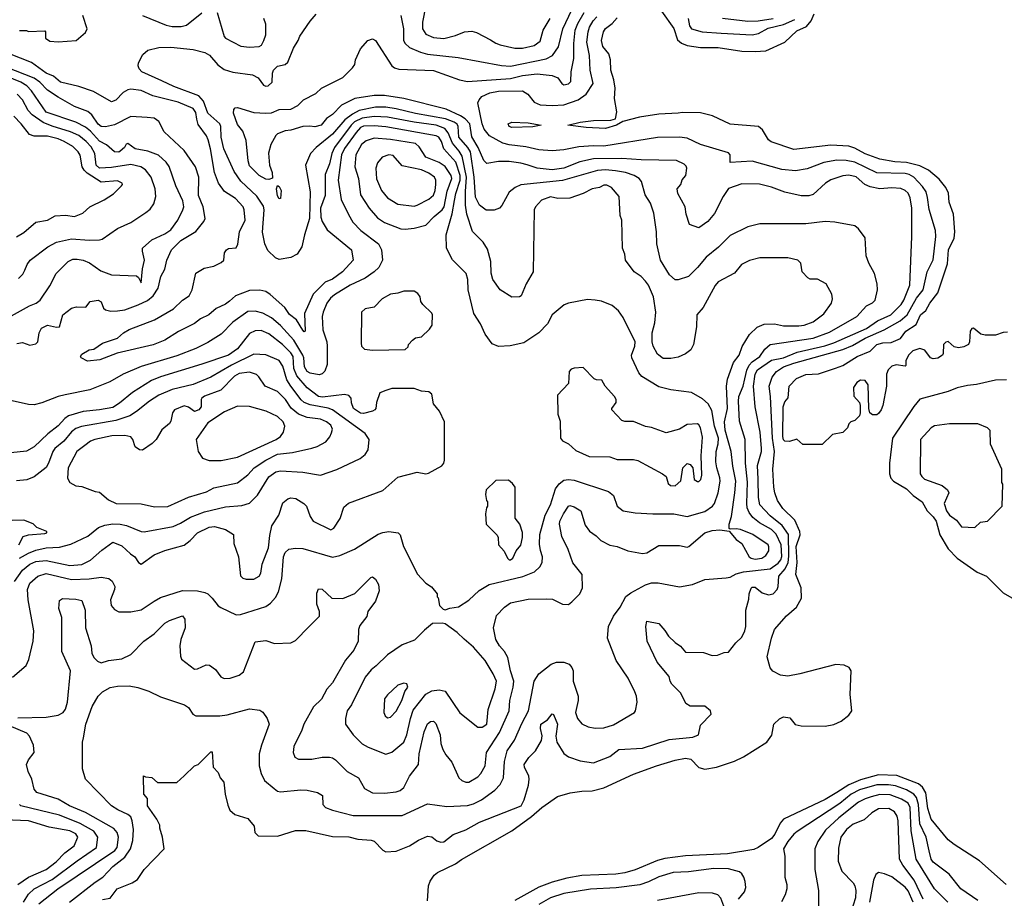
# Model space of a CAD drawing. Extents: x 501367 to 657802, y 482273 to 547541.
# Tile 109 of 256: x 555117 to 561754, y 500282 to 506206. Entities that reach past the tile are written whole.
import ezdxf

# ---------------------------------------------------------------- set-up
doc = ezdxf.new("R2010")
doc.units = 0

msp = doc.modelspace()

# ---------------------------------------------------------------- linework, layer by layer
at = {"layer": '0CON20XD'}
for points in [[(557686.2, 506233.8), (557703.4, 506145), (557703.8, 506065), (557715.5, 506045), (557745, 506019.2), (557817.3, 505987.3), (557864.8, 505974.8), (558071.9, 505951.9), (558365, 505897.3), (558425, 505893.9), (558665, 505942.9), (558709.1, 505965), (558747.4, 506022.6), (558777.6, 506145), (558837.9, 506272.1)], [(557854.6, 506305), (557830.7, 506189.3), (557831.5, 506145), (557855, 506108.6), (557905.6, 506085.6), (557975, 506080.5), (558055, 506100.6), (558115, 506124.5), (558165, 506129.4), (558195, 506120), (558290.5, 506070.5), (558325, 506047.8), (558355, 506036.5), (558453.9, 506013.9)], [(559443.8, 506263.8), (559525, 506145.8), (559551.1, 506071.1), (559578, 506048), (559615, 506032.2), (559705, 506019.6), (559825, 506018.2), (559985, 505994.4), (560075, 505991.1), (560145, 505995.7), (560274.6, 506055.4), (560355, 506131.9), (560419.7, 506160.3), (560452.5, 506197.5), (560472.9, 506245)], [(555115, 506134), (555163, 506133), (555175, 506127.5), (555285, 506130), (555290, 506125), (555291.7, 506081.7), (555320.7, 506060.7), (555376.2, 506056.2), (555497.5, 506065), (555559.5, 506120.5), (555572.5, 506145), (555541.2, 506235)], [(555675, 500272.9), (555727, 500283), (555773.8, 500345), (555874.4, 500385.6), (555911.4, 500408.6), (555955, 500476), (556090, 500615), (556080, 500695), (556061.2, 500755), (556061.2, 500775), (556041.2, 500815), (555978.8, 500905), (555977.5, 500955), (555952.5, 500985), (555951.7, 501108.3), (555965, 501100), (556007, 501097), (556045, 501062.5), (556175, 501063.3), (556225, 501106.7), (556294.1, 501175.9), (556320, 501185), (556405, 501270), (556415, 501270), (556420, 501165), (556455, 501130), (556467.5, 501095), (556493.3, 501065), (556501.2, 500985), (556518.8, 500908.8), (556534, 500875), (556567.3, 500847.3), (556655, 500820), (556697, 500767), (556702.5, 500725), (556725, 500702.5), (556855, 500701.4), (556975, 500737.8), (557045, 500740), (557225, 500698.1), (557335, 500697.1), (557395, 500680), (557485, 500674.3), (557505, 500667.1), (557565.4, 500605.4), (557585.7, 500594.3), (557655, 500600), (557745, 500635.7), (557805, 500674), (557865, 500700), (557895, 500696), (557928.6, 500668.6), (557955, 500660), (557975, 500662), (558038.6, 500711.4), (558125, 500742.7), (558215.9, 500794.1), (558496.7, 500905), (558516.2, 500945), (558545.5, 501045), (558551.1, 501085), (558548.1, 501105), (558520, 501165), (558518.1, 501185), (558548, 501232), (558592.5, 501275), (558632.9, 501345), (558637.5, 501377.5), (558626.1, 501426.1), (558630, 501455), (558673.8, 501486.2), (558705, 501526.7), (558715, 501520), (558741.4, 501455), (558730.9, 501375), (558736.4, 501335), (558785, 501258), (558815.5, 501235.5), (558895, 501208.6), (558985, 501195.7), (559095, 501238.9), (559155, 501284.2), (559315, 501293.3), (559495, 501351.9), (559655, 501368.6), (559693.3, 501385), (559705, 501450), (559777.5, 501522.5), (559772.5, 501545), (559735, 501576.2), (559635, 501577.5), (559606.2, 501596.2), (559573.3, 501665), (559513.3, 501725), (559501.2, 501745), (559495, 501777.5), (559414.2, 501875), (559346.2, 502015), (559337.5, 502115), (559345, 502150), (559425, 502134), (559465, 502086.7), (559490.3, 502050.3), (559535, 502006), (559571.7, 501981.7), (559605, 501942.5), (559725, 501938.8), (559785, 501920), (559821.2, 501921.2), (559865, 501938.8), (559895, 501942), (559944.6, 502005.4), (559985, 502042.5), (560005.4, 502085), (560011.5, 502115), (560010.5, 502225), (560030.9, 502299.1), (560032.9, 502335), (560046.6, 502373.4), (560055, 502379.4), (560075, 502378.9), (560120.4, 502340.4), (560165, 502327.2), (560195.5, 502334.5), (560223.2, 502365), (560230.3, 502385), (560233.5, 502455), (560277, 502503), (560297.5, 502545), (560302.2, 502587.8), (560299, 502735), (560255.7, 502795.7), (560175, 502860.6), (560105.3, 502935), (560095.8, 502985), (560095, 503107.5), (560089, 503201), (560117.4, 503295), (560117.7, 503315), (560107.5, 503425), (560074.7, 503595), (560062.1, 503735), (560073.5, 503815), (560090, 503845), (560185, 503910.7), (560265, 503926.8), (560356.7, 503963.3), (560543.9, 504006.1), (560605, 504026.3), (560825, 504124.8), (560899.1, 504175), (560989.2, 504215), (561057.2, 504285), (561076.5, 504315), (561117.2, 504415), (561129.5, 504745), (561129.5, 504935), (561118.8, 505005), (561105, 505035.6), (561085.3, 505055.3), (561055, 505067.9), (560995, 505073.2), (560913.9, 505066.1), (560848.8, 505078.8), (560814.1, 505094.1), (560755, 505145.8), (560705, 505158.8), (560665, 505153.9), (560583.1, 505126.9), (560547.2, 505102.8), (560465, 505026.9), (560435, 505018.9), (560385, 505019.4), (560275, 505043.1), (560185, 505077.5), (560102.5, 505097.5), (559985, 505099.4), (559895, 505067.1), (559857.5, 505015), (559800.3, 504899.7), (559754.2, 504845), (559695, 504802), (559632.5, 504825), (559608.6, 504895), (559602.9, 504945), (559554, 505035), (559548.8, 505065), (559572.5, 505095), (559583, 505127), (559607.5, 505155), (559613.8, 505205), (559608.8, 505218.8), (559595, 505231.2), (559545, 505256), (559305, 505260.6), (559175, 505269.5), (558985, 505268.4), (558891.5, 505248.5), (558785, 505205.7), (558705, 505194.3), (558605.8, 505205.8), (558537.3, 505227.3), (558495, 505239.6), (558415, 505249.5), (558345, 505249.1), (558265, 505236.9), (558245, 505257.1), (558207.1, 505345), (558163.8, 505416.2), (558150, 505505), (558118.6, 505538.6), (558088.5, 505558.5), (557992.4, 505602.4), (557705, 505675.9), (557575, 505696.1), (557505, 505696.1), (557375, 505673.8), (557285, 505630.6), (557225, 505566.7), (557185, 505540.8), (557148.1, 505495), (557105, 505484.6), (557072.1, 505487.9), (557025, 505487.1), (556945, 505462), (556905, 505456.2), (556855, 505436.2), (556844.2, 505425.8), (556808.8, 505365), (556794.3, 505305.7), (556800, 505225), (556818.8, 505175), (556821.7, 505138.3), (556795, 505128.8), (556775, 505130), (556730, 505155), (556665, 505221.2), (556655.6, 505255), (556642.4, 505392.4), (556620.8, 505455), (556585, 505500), (556558.1, 505575), (556559.2, 505600.8), (556568.8, 505611.2), (556585, 505614.2), (556695, 505580.8), (556775, 505576), (556815, 505578.8), (556865, 505600), (556945, 505604), (556991.7, 505628.3), (557030, 505665), (557111.7, 505708.3), (557150, 505745), (557214.2, 505775.8), (557295, 505816.7), (557359.5, 505880.5), (557375.9, 505904.1), (557381.2, 505935), (557415, 506010), (557462.5, 506065), (557495, 506078), (557516, 506065), (557625, 505896.2), (557642.6, 505882.6), (557672.5, 505872.5), (557905, 505862.9), (558080.4, 505800.4), (558135, 505790), (558425, 505809.4), (558505, 505829.3), (558605, 505842.2), (558705, 505830.9), (558744.3, 505815), (558771.1, 505775), (558785, 505767.3), (558815, 505773.5), (558830.9, 505789.1), (558833.1, 505855), (558852.8, 505945), (558851.5, 506045), (558860.2, 506135), (558878.7, 506181.3), (558921.7, 506255)], [(559132.3, 505187.7), (559065, 505192.8), (559010.8, 505189.2), (558775, 505121.3), (558495, 505092.2), (558456.3, 505073.7), (558416.3, 505043.7), (558367.6, 504952.4), (558351.9, 504935), (558315, 504922), (558261.7, 504921.7), (558215, 504954.6), (558189.6, 505009.6), (558179.6, 505145), (558154.8, 505315), (558137.4, 505345), (558076.4, 505415), (558071.9, 505485), (558065, 505501.6), (558046, 505515), (557987.4, 505537.4), (557785, 505573.3), (557654.3, 505604.3), (557585, 505615.5), (557515, 505616.8), (557405, 505593.2), (557360.7, 505569.3), (557309.1, 505530.9), (557225, 505434.8), (557114.5, 505345), (557076.5, 505305), (557043.5, 505225), (557075.3, 505045), (557070.4, 504865), (557035.9, 504755), (557019.2, 504675), (556985.9, 504624.1), (556945, 504601.8), (556865, 504589.6), (556840.9, 504600.9), (556788.9, 504648.9), (556768.2, 504695), (556754.1, 504774.1), (556764.2, 504925), (556759.9, 504949.9), (556715.5, 505015.5), (556607.5, 505117.5), (556561.9, 505181.9), (556493.3, 505335), (556474.8, 505415), (556472.6, 505485), (556464.7, 505505), (556385.7, 505575), (556356.1, 505656.1), (556323.9, 505693.9), (556156.7, 505756.7), (556074.4, 505795), (555940, 505855), (555921.4, 505875), (555915.7, 505895), (555918.1, 505915), (555947.8, 505972.2), (555980.3, 505999.7), (556055, 506019.3), (556135, 506020.6), (556285, 506005.3), (556365.2, 505985.2), (556396.1, 505966.1), (556452.3, 505902.3), (556495, 505870.7), (556553.4, 505853.4), (556685.2, 505835.2), (556723.1, 505813.1), (556759.4, 505765), (556775, 505757.5), (556790.4, 505759.6), (556818.9, 505785), (556820.6, 505845), (556828.1, 505865), (556855, 505891.9), (556905, 505904), (556925, 505920), (556963.1, 506015), (556994.3, 506065), (557005, 506096.2), (557074.5, 506195.5), (557115.8, 506244.2)], [(555945, 506234.5), (556105, 506169.5), (556145, 506160.5), (556205, 506160.5), (556240.6, 506169.4), (556345, 506252.9)], [(556448.1, 506255), (556495, 506093.8), (556505, 506082), (556607.9, 506027.9), (556665, 506020), (556730, 506025), (556745.6, 506034.4), (556762, 506065), (556775.5, 506105), (556776.9, 506175), (556762, 506215)], [(557866.2, 500265), (557871.2, 500365), (557882.8, 500397.2), (557911.2, 500438.8), (557933.4, 500456.6), (558055, 500513.1), (558095, 500543.6), (558435, 500736.7), (558567.5, 500832.5), (558636.5, 500893.5), (558742.3, 500967.7), (558827.9, 500992.1), (558905.3, 501004.7), (558975, 501007.3), (559055, 501026.6), (559255, 501118.2), (559408, 501175), (559535, 501212.9), (559604.4, 501225.6), (559640.2, 501220.2), (559695, 501162.8), (559735, 501152.9), (559813.8, 501165), (559934, 501206), (559995, 501235.4), (560152.5, 501335), (560187.6, 501382.4), (560199.5, 501455), (560238.2, 501491.8), (560265, 501505.4), (560307.5, 501497.5), (560343.3, 501453.3), (560384.6, 501444.6), (560545, 501441.3), (560605, 501454.6), (560653.5, 501476.5), (560705, 501515.5), (560726.5, 501545), (560713.4, 501655), (560721.5, 501815), (560707.1, 501837.1), (560675, 501853.8), (560618, 501858), (560375, 501794.6), (560295, 501780), (560245, 501785.5), (560192.4, 501812.4), (560174.4, 501835), (560155, 501910), (560183.5, 502035), (560205.6, 502095), (560285, 502185.6), (560352.7, 502245), (560385.4, 502305), (560384.7, 502375), (560348.4, 502465), (560357, 502545), (560349.5, 502655), (560376.6, 502733.4), (560375.6, 502755), (560341.7, 502831.7), (560260.7, 502910.7), (560224.6, 502965), (560206.2, 503015), (560200, 503055), (560193.4, 503175), (560204.8, 503295), (560190, 503385), (560178.6, 503665), (560168.2, 503735), (560188.2, 503795), (560218, 503835), (560266.2, 503865), (560335, 503889.6), (560665, 503982.6), (560729.6, 504010.4), (560815, 504059.4), (560944.6, 504114.6), (561051.2, 504175), (561098.1, 504215), (561161.2, 504328.8), (561206.7, 504385), (561234.2, 504505.8), (561275, 504586.2), (561292, 504745), (561289.2, 504785), (561247, 504927), (561236.8, 505006.8), (561225.8, 505045), (561202.5, 505082.5), (561142.9, 505145), (561112.4, 505162.4), (561085, 505168.8), (560895, 505174.4), (560745.1, 505245.1), (560687, 505257), (560625, 505259.3), (560536.5, 505243.5), (560425, 505201.3), (560345, 505187.8), (560255, 505196.3), (560055, 505252.7), (559905, 505242.5), (559905.7, 505295), (559895, 505308.1), (559705, 505364.7), (559615, 505406.8), (559565, 505414), (559415, 505412), (559054, 505354), (558985, 505356), (558885, 505348.4), (558785, 505328), (558705, 505321.3), (558615, 505328.2), (558529.4, 505349.4), (558415, 505362.9), (558373.8, 505373.8), (558283.1, 505423.1), (558248.2, 505468.2), (558234.2, 505505), (558205.6, 505645), (558212.9, 505665), (558232.6, 505687.4), (558285, 505712), (558345, 505725.2), (558505, 505726.4), (558541.8, 505705), (558585, 505649.6), (558625, 505632.4), (558705, 505627.1), (558785, 505632.9), (558881.9, 505665), (558935.5, 505705), (558983.2, 505775), (558962.5, 505865), (558956.7, 505965), (558940.4, 506055), (558947.6, 506125), (558958.1, 506155), (558982.3, 506197.7), (559006.7, 506225)], [(558453.9, 506013.9), (558505, 506014.7), (558585, 506032.3), (558625, 506061.9), (558645.6, 506135), (558693.3, 506215)], [(561775, 504100), (561745, 504096.7), (561695, 504080), (561625, 504080), (561596.1, 504086.1), (561545, 504126.7), (561535, 504123.3), (561524, 504105), (561520, 504035), (561511.2, 504015), (561480.3, 503999.7), (561444.3, 503994.3), (561415, 504001.2), (561375.8, 504035.8), (561358.8, 504031.2), (561343.3, 504015), (561342.5, 503955), (561335.8, 503944.2), (561305, 503924.2), (561275, 503920), (561255, 503926), (561217, 503977), (561185, 503990), (561135.9, 503974.1), (561107.5, 503945), (561090, 503905), (561090, 503875), (561085, 503870), (561025, 503878.8), (560995, 503870), (560970, 503845), (560960, 503815), (560959.2, 503735), (560934.3, 503605.7), (560923.1, 503575), (560905, 503550), (560895, 503542), (560865, 503541.2), (560846.7, 503555), (560840, 503585), (560836, 503745), (560815, 503773.3), (560784.1, 503775.9), (560760.5, 503759.5), (560737.5, 503725), (560738.3, 503668.3), (560776.7, 503625), (560782.5, 503605), (560782.5, 503555), (560776.7, 503535), (560745, 503503.3), (560720, 503495), (560705, 503480), (560696.7, 503455), (560665, 503423.3), (560595, 503410), (560525, 503342.5), (560395, 503342.5), (560355, 503377.5), (560305, 503361.2), (560275, 503364.2), (560265, 503374.2), (560261.3, 503395), (560261.8, 503595), (560275, 503630), (560296.4, 503656.4), (560303.8, 503735), (560353.2, 503786.8), (560415, 503814.3), (560500.9, 503819.1), (560615.8, 503855.8), (560664.6, 503875.4), (560761.2, 503935), (560848.3, 503971.7), (560895, 504016.7), (560935, 504027.6), (560991.1, 504028.9), (561054.5, 504055.5), (561088.9, 504105), (561159.3, 504150.7), (561188.6, 504215), (561225, 504246), (561252.5, 504295), (561305.7, 504365), (561370.3, 504559.7), (561377.7, 504655), (561416.4, 504733.6), (561420.3, 504775), (561410, 504895), (561382.2, 504975), (561376.3, 505036.3), (561360, 505075), (561315, 505130.6), (561242.6, 505192.6), (561185, 505220), (561095, 505243.8), (561015, 505247.5), (560913.8, 505265), (560815, 505300.6), (560745, 505338.9), (560705, 505353.8), (560585, 505360), (560335, 505331.5), (560181.9, 505381.9), (560165, 505395.8), (560124.6, 505464.6), (560096.4, 505486.4), (559905, 505502), (559786.9, 505556.9), (559705, 505578.9), (559585, 505581.5), (559555, 505575.6), (559425, 505570), (559295, 505548.5), (559181.2, 505518.8), (559138.8, 505495), (559065, 505472.7), (558935, 505480), (558812.5, 505495), (558895, 505515.4), (558985, 505527.1), (559101.2, 505528.8), (559133.3, 505536.7), (559140.8, 505585), (559125.7, 505675), (559130.9, 505745), (559121.1, 505801.1), (559100.9, 505865), (559099.5, 505935), (559086.9, 505975), (559047.8, 506025), (559038.6, 506065), (559050.9, 506125), (559065, 506147.7), (559109.6, 506180.4), (559145, 506217.9)], [(559622.7, 506215), (559630.6, 506165), (559644, 506145), (559716.7, 506125), (559845.2, 506115.2), (560055, 506104.8), (560097.5, 506112.5), (560162, 506148), (560265, 506173), (560341.6, 506208.4)], [(559855, 506216.9), (560025, 506196.9), (560095, 506198), (560196.3, 506213.7)], [(557017.5, 501415), (556964, 501305), (556960, 501265), (556972.3, 501232.3), (556995, 501220), (557015, 501218.8), (557085, 501220.8), (557155, 501234.3), (557205, 501234.3), (557225, 501228.6), (557245.4, 501215.4), (557325, 501137.1), (557400, 501095), (557441.3, 501021.3), (557495, 500992.5), (557575, 500990.9), (557655, 501000.5), (557680.6, 501009.4), (557705, 501028.6), (557744.6, 501105), (557803.8, 501185), (557809.5, 501255), (557842.5, 501405), (557865, 501458.8), (557885, 501473.8), (557905, 501476.2), (557921.2, 501461.2), (557951.4, 501385), (557955.7, 501325.7), (557968, 501285), (557988.3, 501248.3), (558030.3, 501200.3), (558077.1, 501095), (558096.3, 501076.3), (558125, 501064.5), (558145, 501064.5), (558205, 501100.6), (558225.9, 501124.1), (558253.8, 501175), (558262.7, 501265), (558351.3, 501398.7), (558416.9, 501545), (558420, 501615), (558443.1, 501705), (558447.1, 501745), (558424.5, 501815.5), (558407.5, 501905), (558385.6, 501945), (558350.6, 501985), (558325, 502027.5), (558311.5, 502105), (558331.7, 502188.3), (558383.8, 502245), (558425, 502274.2), (558545, 502298.1), (558665, 502301.4), (558708.3, 502298.3), (558775, 502264), (558815, 502263.8), (558839.5, 502280.5), (558893.3, 502335), (558910.8, 502375), (558908.6, 502465), (558844.6, 502544.6), (558814.4, 502634.4), (558771.9, 502721.9), (558755.6, 502805), (558757.8, 502825), (558781.1, 502875), (558815, 502926.7), (558825, 502931.2), (558855, 502922), (558898, 502895), (558928.3, 502798.3), (558957.3, 502757.3), (559003.3, 502725), (559033.3, 502695), (559095, 502664), (559145, 502653.8), (559215, 502624), (559315, 502607.1), (559345, 502611.9), (559425, 502660), (559565, 502660), (559615, 502650), (559627.1, 502652.9), (559735, 502746.7), (559785, 502761.1), (559835, 502765.8), (559898.3, 502758.3), (559945, 502701.2), (559985, 502673.8), (560034.4, 502585), (560048, 502575), (560075, 502569.3), (560118, 502575), (560145, 502592.9), (560165.5, 502625), (560167.2, 502652.8), (560161.1, 502665), (560057.5, 502735), (559975, 502768.9), (559945, 502773.8), (559905, 502770), (559900, 502775), (559898.8, 502805), (559914.6, 502855.4), (559938.1, 503015), (559942.9, 503095), (559922.7, 503195), (559913.3, 503295), (559870.9, 503439.1), (559867.3, 503495), (559887.4, 503585), (559880.5, 503735), (559887.2, 503782.8), (559927.5, 503895), (559965.6, 503945), (559986.6, 504003.4), (560035, 504083.3), (560087, 504133), (560135, 504152.9), (560205, 504154.4), (560265, 504142.9), (560367.4, 504142.6), (560405, 504147.3), (560465, 504167.9), (560537.4, 504222.6), (560588.6, 504295), (560595.8, 504325), (560592, 504355), (560553.8, 504425), (560495, 504456.2), (560445, 504457.5), (560430, 504465), (560390, 504505), (560382.5, 504565), (560362.5, 504585), (560295, 504600), (560105, 504600), (560035, 504582), (559981.2, 504555), (559935, 504496), (559825, 504438), (559805, 504413.8), (559724.2, 504265.8), (559682, 504215), (559679.2, 504135), (559658.6, 504015), (559640.3, 503979.7), (559605, 503952), (559555, 503931.4), (559505, 503920.8), (559455, 503922), (559415, 503950), (559387.5, 504005), (559380.8, 504035), (559380, 504095), (559397.4, 504162.6), (559403.8, 504235), (559387.9, 504337.9), (559355.6, 504415), (559335, 504444), (559305, 504474), (559258.8, 504505), (559201.2, 504585), (559196, 504625), (559180, 504665), (559176.2, 504855), (559163.3, 504886.7), (559158, 505015), (559105, 505073.8), (559075, 505090.8), (559055, 505090.8), (559024.5, 505075.5), (558975, 505065.5), (558915, 505034.4), (558825, 505002), (558745, 505000), (558695, 505012.5), (558635, 504990), (558593.3, 504945), (558583.8, 504925), (558577.5, 504505), (558530, 504425), (558495.8, 504344.2), (558485, 504336.7), (558435, 504336.2), (558356, 504385), (558305, 504453.8), (558293.6, 504496.4), (558291.8, 504575), (558269.1, 504659.1), (558241.4, 504705), (558168.9, 504778.9), (558131.6, 504895), (558121, 504955), (558122.1, 505047.9), (558128.9, 505145), (558098.6, 505285), (558079.9, 505319.9), (558033.5, 505373.5), (558004.1, 505444.1), (557983.1, 505473.1), (557924, 505495), (557774.9, 505514.9), (557595, 505549.8), (557505, 505554.5), (557425, 505542.8), (557373.1, 505516.9), (557350.7, 505495), (557238.5, 505345), (557220.2, 505305), (557204.6, 505235), (557176.6, 505163.4), (557175, 505020.8), (557143.3, 504935), (557146.7, 504875), (557155.3, 504845.3), (557189.4, 504789.4), (557352.9, 504655), (557364.3, 504585), (557293.3, 504505), (557225, 504457.5), (557174.7, 504435.3), (557095.4, 504354.6), (557035.7, 504225), (557040, 504105), (557035, 504102.5), (557025, 504113.3), (556982.2, 504182.2), (556935, 504219.4), (556904.5, 504265), (556805, 504353.6), (556775, 504372.7), (556735, 504381.5), (556665, 504380), (556571.2, 504345), (556530.9, 504309.1), (556505, 504288.2), (556440.5, 504259.5), (556391.2, 504215), (556335, 504190), (556295, 504158), (556186.6, 504103.4), (556095, 504045.6), (556016.4, 504013.6), (555772.7, 503957.3), (555656.6, 503913.4), (555574.3, 503904.3), (555530, 503925), (555526.2, 503935), (555535, 503950), (555585, 503980), (555615.9, 503984.1), (555675, 504024), (555775, 504059.2), (555816, 504095), (555855, 504117.5), (556025, 504182.9), (556154.5, 504255.5), (556215, 504314), (556258.8, 504345), (556280, 504385), (556305, 504496.2), (556359.7, 504530.3), (556425, 504544), (556475, 504568.8), (556493.3, 504585), (556497.5, 504635), (556510, 504655), (556525, 504662.5), (556575, 504667.5), (556586.6, 504693.4), (556598.5, 504775), (556636.5, 504855), (556629.5, 504925), (556622.2, 504945), (556570.2, 505000.2), (556498.1, 505048.1), (556457.3, 505105), (556430, 505175), (556403.1, 505335), (556386.3, 505396.3), (556375, 505422.5), (556320.5, 505500.5), (556311.3, 505535), (556305, 505580.8), (556285, 505607.3), (556185, 505649.2), (556013.6, 505693.6), (555935, 505728.5), (555865, 505737.1), (555845, 505732.5), (555814.7, 505715.3), (555765, 505662.9), (555735, 505651.4), (555615, 505721.5), (555515.3, 505755.3), (555392.5, 505785), (555344.3, 505824.3), (555295, 505846.7), (555196.6, 505916.6), (555048.8, 505975)], [(555096.6, 504023.4), (555135, 504028.9), (555185, 504012.5), (555225, 504020.6), (555238.1, 504035), (555247.1, 504095), (555264.6, 504125.4), (555305, 504146.4), (555365, 504132.9), (555385, 504136.2), (555406.9, 504215), (555465, 504260), (555498.9, 504268.9), (555561.7, 504268.3), (555592.5, 504305), (555645, 504314.2), (555665, 504303.8), (555681.1, 504261.1), (555695, 504249.2), (555731.3, 504241.3), (555776.8, 504243.2), (555825, 504250.6), (555916, 504284), (555977.5, 504312.5), (556015.6, 504344.4), (556049.1, 504395), (556067.5, 504475), (556095.4, 504524.6), (556108.7, 504585), (556138.8, 504655), (556203.2, 504716.8), (556305, 504777.5), (556358.5, 504845), (556366.7, 504865), (556352.9, 504945), (556321.3, 505021.3), (556323.7, 505145), (556300.8, 505215), (556224.7, 505324.7), (556090.5, 505450.5), (556055, 505519.6), (556022.3, 505542.3), (555976.6, 505546.6), (555865, 505553.8), (555755, 505498.2), (555695.2, 505484.8), (555665, 505485.3), (555645, 505502.5), (555602.5, 505565), (555575, 505588), (555485, 505621.8), (555375, 505683.3), (555305, 505730.8), (555252.6, 505785), (555215, 505811), (555025, 505886.9)], [(555041.7, 504198.3), (555183.8, 504276.2), (555228, 504295), (555255, 504316), (555319.4, 504410.6), (555363.1, 504495), (555442.9, 504575), (555475, 504590.4), (555505, 504592.3), (555545, 504584.5), (555586.6, 504566.6), (555663.1, 504513.1), (555735, 504486.4), (555905, 504478), (555917.3, 504467.3), (555935, 504432.5), (555944.6, 504525.4), (555958.5, 504585), (555944.3, 504645), (555945, 504666.2), (556007.3, 504722.7), (556095, 504762.9), (556135, 504788.2), (556182.7, 504855), (556216.8, 504925), (556222, 504945), (556215.3, 504985.3), (556169.6, 505085), (556125.3, 505215.3), (556104.5, 505245), (556053, 505293), (555979.8, 505319.8), (555895.4, 505335.4), (555845, 505372.5), (555833.6, 505366.4), (555823.8, 505345), (555795, 505318.9), (555785, 505313.8), (555755, 505315.5), (555702.7, 505362.7), (555655, 505387.1), (555593.4, 505455), (555560.5, 505480.5), (555495, 505514.8), (555295, 505583.3), (555196.4, 505726.4), (555165, 505760.3), (555125, 505785.5), (555025, 505824.3)], [(555108.8, 504461.2), (555138.8, 504491.2), (555152.1, 504517.9), (555166.2, 504555), (555187.5, 504585), (555305.9, 504674.1), (555365, 504706.2), (555465, 504728.8), (555585, 504720), (555655, 504720.7), (555673.6, 504726.4), (555775, 504797.5), (555865, 504839.6), (555967.5, 504905), (555995, 504928.6), (556021.1, 504965), (556034.6, 505015), (556030.7, 505065), (556003.2, 505145), (555965, 505193.8), (555934.3, 505214.3), (555865, 505228.8), (555735, 505208.8), (555655, 505206.1), (555632.9, 505225), (555622.1, 505305), (555597.8, 505347.8), (555565, 505385.8), (555514.3, 505424.3), (555459.3, 505449.3), (555335, 505488.6), (555275, 505514), (555201.6, 505565), (555174.8, 505594.8), (555134.7, 505665), (555099.7, 505705)], [(555095, 504742.5), (555145, 504770.8), (555225, 504842), (555305, 504854.4), (555355, 504884.2), (555425, 504887.1), (555485, 504880), (555542.5, 504902.5), (555590, 504945), (555685, 504990.8), (555748.8, 505031.2), (555803.3, 505085), (555810, 505095), (555807.5, 505105), (555775, 505120), (555665, 505110.6), (555570.9, 505170.9), (555550.8, 505190.8), (555537.6, 505215), (555523.4, 505293.4), (555511.8, 505315), (555475, 505351.2), (555416.7, 505385), (555375, 505403.1), (555305, 505420.3), (555215, 505420.9), (555182.7, 505432.7), (555126.2, 505505), (555076.4, 505555)], [(555068, 501772), (555159.6, 501850.4), (555178.1, 501891.9), (555207.5, 502015), (555211.5, 502085), (555173.4, 502295), (555168.2, 502365), (555185, 502406.4), (555238.1, 502455), (555295, 502471.4), (555465, 502432.4), (555584.5, 502435.5), (555665, 502447.8), (555718.6, 502438.6), (555740, 502420), (555757.5, 502385), (555755.3, 502365), (555728.3, 502295), (555733.6, 502255), (555755, 502228.2), (555785, 502213.1), (555865, 502213.1), (555935, 502226.7), (556022.2, 502285), (556065, 502310), (556215, 502358), (556315, 502354.5), (556364.5, 502344.5), (556385, 502334.2), (556415, 502306), (556453.9, 502253.9), (556471.7, 502241.7), (556575, 502193.5), (556605, 502196.5), (556775, 502248.5), (556807.1, 502272.9), (556840.5, 502309.5), (556861.7, 502348.3), (556883.7, 502436.3), (556894.7, 502585.3), (556906.7, 502613.3), (556930, 502635), (556975, 502643.8), (557025, 502641.2), (557225, 502581.8), (557275, 502592.5), (557373.5, 502636.5), (557533.8, 502736.2), (557565, 502749.4), (557604.3, 502754.3), (557668.8, 502745), (557681.7, 502731.7), (557704.4, 502655), (557797.3, 502467.3), (557855, 502406.2), (557891.7, 502381.7), (557930, 502335), (557930, 502315), (557937, 502307), (557947.5, 502255), (557971.7, 502231.7), (557985, 502227.5), (558015, 502238.8), (558075, 502248), (558145, 502293.1), (558213.5, 502356.5), (558281.7, 502398.3), (558509, 502451), (558585.9, 502484.1), (558622.7, 502517.3), (558639.1, 502545), (558640.8, 502585), (558626.5, 502626.5), (558620.7, 502669.3), (558621.8, 502735), (558658.4, 502865), (558695.3, 502935), (558728.2, 503041.8), (558753.2, 503076.8), (558785, 503101.3), (558815, 503106), (558855, 503100.4), (559086, 503025), (559118.3, 502998.3), (559144.4, 502925), (559185, 502893.6), (559265, 502880.5), (559383.4, 502873.4), (559525.3, 502875.3), (559615, 502855.4), (559735, 502888.9), (559787.5, 502925), (559800.7, 502945), (559824.7, 503015), (559838.3, 503095), (559836.5, 503116.5), (559814.7, 503185), (559810, 503225), (559811.4, 503295), (559823.9, 503346.1), (559826, 503385), (559801.1, 503465), (559781.8, 503571.8), (559756.3, 503616.3), (559719.4, 503649.4), (559645, 503691.4), (559505, 503710), (559425, 503731.2), (559310.4, 503800.4), (559289.2, 503825), (559242.4, 503925), (559240.6, 503945), (559263.6, 504005), (559264.7, 504035), (559185, 504199.2), (559153.9, 504243.9), (559109.4, 504279.4), (559037.4, 504307.4), (558995, 504315.8), (558945, 504320), (558815, 504295.7), (558787.3, 504282.7), (558705, 504216.2), (558674.2, 504155), (558615.8, 504095), (558515, 504027.5), (558422.4, 504007.6), (558345, 504002), (558300.3, 504020.3), (558254.3, 504085), (558222.2, 504155), (558178.6, 504225), (558139.5, 504385), (558137.5, 504455), (558126.9, 504495), (558035, 504588), (557993.1, 504665), (557991.8, 504755), (558032.3, 504897.7), (558046.6, 504986.6), (558055.5, 505035), (558086.7, 505123.3), (558086.1, 505156.1), (558055.7, 505245.7), (557975.9, 505335), (557959.7, 505385), (557942.7, 505415), (557922.9, 505422.9), (557585, 505482.9), (557505, 505490.7), (557435, 505487.9), (557415, 505479.8), (557385, 505445.8), (557305, 505337.6), (557286.9, 505295), (557263.3, 505125), (557283.3, 504993.3), (557332.9, 504892.9), (557361.3, 504841.3), (557415.5, 504785), (557535, 504694.4), (557555.4, 504655), (557562.1, 504585), (557536.4, 504535), (557506.9, 504505), (557445.9, 504464.1), (557345, 504416.4), (557238.7, 504351.3), (557210.6, 504329.4), (557187, 504295), (557161.5, 504235), (557156, 504205), (557160, 504115), (557186.2, 504035), (557190.2, 504005), (557189.6, 503880.4), (557174.3, 503835.7), (557155, 503818), (557135, 503811.6), (557075, 503822.5), (557055, 503834), (557035.8, 503865), (557032, 503925), (557024.4, 503945), (556964.2, 504044.2), (556874.6, 504144.6), (556814.8, 504194.8), (556755, 504226.7), (556705, 504241.2), (556655, 504239.4), (556553.5, 504166.5), (556474.2, 504085.8), (556385, 504028.9), (556305, 503989.3), (556175, 503939.7), (555935, 503868.8), (555815, 503816.1), (555725, 503765.4), (555588.7, 503711.3), (555423.4, 503676.6), (555375, 503665.4), (555265, 503622.7), (555215, 503610), (555175, 503611.5), (555066.8, 503636.8)], [(558435, 505479.5), (558415, 505487.1), (558408.6, 505505), (558435, 505516.2), (558545, 505511.8), (558632.5, 505495), (558575, 505484.4), (558435, 505479.5)], [(557715, 504794.4), (557775, 504800.5), (557855, 504820), (557910.3, 504879.7), (557964.7, 504925), (557977.5, 504945), (557999, 505051), (558030.5, 505135), (558025.2, 505155), (557985, 505217.1), (557945, 505243.9), (557855, 505279), (557809.2, 505349.2), (557785, 505371.5), (557615, 505398.3), (557505, 505406.8), (557451.1, 505388.9), (557419.6, 505365), (557381.8, 505295), (557376, 505215), (557400.4, 505135), (557413.2, 505025), (557471.5, 504935), (557529.3, 504869.3), (557575, 504839.6), (557685, 504796.4), (557715, 504794.4)], [(557775, 504948.7), (557795, 504954.7), (557874.8, 504995.2), (557905.9, 505024.1), (557917.7, 505055), (557921.9, 505095), (557920.9, 505125), (557912.5, 505145), (557875, 505172.1), (557825, 505192.9), (557695, 505220.9), (557635, 505290.6), (557604.4, 505294.4), (557560.3, 505279.7), (557528.1, 505241.9), (557516.2, 505205), (557522.6, 505132.6), (557555.3, 505055.3), (557596.7, 505005), (557665, 504963.1), (557775, 504948.7)], [(555453.5, 500255), (555625, 500390.7), (555676.7, 500423.3), (555745, 500495.4), (555825, 500558.7), (555863.6, 500615), (555878.7, 500671.3), (555883.8, 500745), (555875.2, 500805), (555865, 500830.4), (555845, 500847.3), (555777.4, 500877.4), (555735.3, 500905.3), (555560, 501085), (555540.8, 501155), (555540, 501335), (555546.4, 501363.6), (555563.1, 501455), (555605, 501576), (555645.3, 501644.7), (555675.3, 501674.7), (555727.6, 501702.4), (555775, 501712.7), (555855, 501713.3), (555913.5, 501703.5), (555987.6, 501677.6), (556065, 501640.8), (556227, 501587), (556255, 501567.5), (556283.4, 501523.4), (556305, 501511.5), (556465, 501511.2), (556515, 501518.8), (556665, 501559.6), (556735, 501551.1), (556756.1, 501536.1), (556784.6, 501494.6), (556798.5, 501455), (556746.8, 501313.2), (556730.5, 501255), (556731.5, 501175), (556743.7, 501123.7), (556766.9, 501075), (556831.3, 501021.3), (556855, 501004.5), (556875, 501000.5), (557012.2, 501012.2), (557055, 501010), (557125, 500994.4), (557158, 500975), (557160, 500915), (557178, 500895), (557225, 500875.4), (557365, 500839.2), (557695, 500840.5), (557865, 500918.9), (557995, 500900.5), (558135, 500907.3), (558175, 500918.7), (558229.4, 500945), (558319.2, 501010.8), (558355, 501048.1), (558377.1, 501095), (558383.5, 501205), (558401.6, 501275), (558451, 501349), (558500.3, 501459.7), (558546.6, 501545), (558583.8, 501745), (558615.3, 501794.7), (558699.7, 501860.3), (558735, 501872.9), (558785, 501872.9), (558819.7, 501859.7), (558838.3, 501838.3), (558846.9, 501815), (558848.1, 501745), (558881.6, 501645), (558881.2, 501615), (558864, 501534), (558876.7, 501495), (558905, 501457.8), (558947.6, 501437.6), (558995, 501428.5), (559055, 501431.6), (559119.1, 501450.9), (559260.6, 501535), (559267.8, 501545), (559277.8, 501605), (559273.7, 501643.7), (559262.2, 501675), (559217.5, 501765), (559136.7, 501885), (559079.2, 502035), (559085.4, 502115), (559119.6, 502185), (559164.6, 502245), (559203.3, 502316.7), (559235, 502341.8), (559335, 502395.5), (559375, 502408.5), (559419.4, 502409.4), (559565, 502381.4), (559651.2, 502398.8), (559735, 502431.4), (559878.2, 502441.8), (559905, 502446.7), (559945, 502469.1), (559996, 502484), (560175, 502503.7), (560228.8, 502541.2), (560246.4, 502565), (560253.4, 502586.6), (560249.7, 502665), (560216.5, 502736.5), (560185, 502768.1), (560103.5, 502813.5), (560059.3, 502849.3), (560033, 502883), (560020.8, 502915), (560017, 502945), (560023, 503087), (560009.6, 503215), (560007.6, 503375), (559968.1, 503498.1), (559961.7, 503631.7), (559964.1, 503665), (559994.4, 503735), (560004, 503784), (560017.1, 503842.9), (560033.8, 503876.2), (560055, 503899.2), (560105.7, 503935), (560139.4, 503985), (560174.5, 504015.5), (560465, 504058.8), (560575, 504099.5), (560758.9, 504205), (560824.1, 504275.9), (560865, 504297.1), (560882.5, 504315), (560898.6, 504385), (560897.1, 504425), (560879.2, 504495), (560840, 504565), (560822, 504615), (560815.9, 504735.9), (560770, 504795), (560745, 504816), (560611.2, 504841.2), (560545, 504845.6), (560415, 504829.5), (560105, 504829.5), (560025, 504810.5), (559905, 504751.5), (559826.6, 504673.4), (559744.5, 504605), (559685.8, 504534.2), (559625.3, 504474.7), (559555, 504451.1), (559535, 504451.1), (559497.7, 504485), (559435.4, 504585), (559410.5, 504695), (559409.5, 504775), (559391.9, 504901.9), (559368.8, 504968.8), (559333.4, 505025), (559308.2, 505115), (559292.5, 505135), (559259.4, 505155), (559200.8, 505175), (559132.3, 505187.7)], [(556865, 504997.5), (556855, 505017.5), (556848, 505065), (556855, 505087.5), (556865, 505082.5), (556879.2, 505055), (556875, 505000), (556865, 504997.5)], [(557495, 503978.8), (557715, 503982.5), (557735, 504000), (557737.5, 504015), (557764.1, 504045.9), (557785, 504060), (557825, 504067.5), (557879.5, 504120.5), (557897, 504147), (557900, 504215), (557895, 504227.5), (557833.3, 504285), (557821.2, 504305), (557815, 504337.5), (557799.5, 504359.5), (557775, 504376.2), (557705, 504376.2), (557665, 504361.2), (557615, 504356), (557560, 504325), (557505, 504266.7), (557445, 504257.5), (557420, 504235), (557417.5, 504025), (557420, 504005), (557440, 503985), (557495, 503978.8)], [(555864.2, 502605), (555893.6, 502583.6), (555916.6, 502546.6), (555935, 502534.2), (556022.5, 502597.5), (556095, 502626.2), (556225, 502663.1), (556266.7, 502693.3), (556315, 502746.4), (556393.3, 502785), (556429.7, 502789.7), (556505, 502767.5), (556558, 502735), (556560, 502675), (556591.4, 502585), (556605.8, 502455.8), (556621.3, 502441.3), (556643.4, 502433.4), (556695, 502434.4), (556730, 502455), (556742.9, 502475), (556750, 502535), (556794.2, 502645), (556801.9, 502728.1), (556816.7, 502793.3), (556862.5, 502865), (556891.3, 502948.7), (556925, 502976), (556945, 502981.4), (556978, 502978), (557032, 502945), (557050, 502925), (557075.5, 502855.5), (557095.6, 502825.6), (557215, 502766), (557235, 502776.7), (557277.4, 502842.6), (557301.1, 502918.9), (557333.1, 502946.9), (557565, 503030.8), (557665, 503122), (557795, 503154.3), (557855, 503144.2), (557872.7, 503147.3), (557962.7, 503197.3), (557976, 503215), (557980, 503235), (557981.2, 503495), (557945.7, 503565.7), (557906.7, 503615), (557895, 503680), (557875, 503697.5), (557825, 503701.2), (557775, 503720), (557625, 503720), (557584, 503706), (557545, 503690), (557522, 503625), (557518, 503585), (557510, 503575), (557495, 503565.7), (557435, 503551.5), (557415, 503553.2), (557367.1, 503585), (557353.4, 503623.4), (557350.8, 503655), (557335, 503672.9), (557305, 503678.5), (557158.5, 503661.5), (557130, 503665), (557055, 503723.1), (556984.9, 503804.9), (556965.2, 503855), (556959, 503935), (556945, 503959.7), (556889.2, 504015), (556795, 504087.7), (556745, 504110.4), (556705, 504107.7), (556665, 504090.5), (556585, 503987.7), (556523.5, 503945), (556345, 503884.1), (556065, 503798.1), (556005, 503772.9), (555876.7, 503693.3), (555790.1, 503619.9), (555745, 503591.8), (555655.2, 503574.8), (555545, 503565.3), (555446, 503534), (555422, 503518), (555375, 503467.5), (555306.6, 503413.4), (555215, 503325.7), (555163.4, 503296.6), (555015, 503280)], [(555115.6, 502574.4), (555175, 502610), (555225, 502630), (555295, 502645.2), (555385, 502650.3), (555460.4, 502669.6), (555575, 502724.7), (555648.3, 502781.7), (555691.3, 502798.7), (555745, 502806.7), (555795, 502804.8), (555836, 502796), (555935, 502755.5), (555955, 502752.7), (556150.6, 502789.4), (556199.7, 502810.3), (556267.6, 502852.4), (556361.3, 502888.7), (556505, 502920.7), (556615, 502929.5), (556665, 502946.9), (556719.7, 503000.3), (556797.1, 503122.9), (556842.2, 503157.8), (556875, 503163.9), (557025, 503155.4), (557145, 503135.5), (557255, 503172.5), (557411.8, 503248.2), (557445.2, 503274.8), (557466.1, 503305), (557472, 503375), (557445.2, 503415.2), (557225, 503575.2), (557195, 503586.3), (557075, 503608.8), (557034.9, 503624.9), (557013.2, 503643.2), (556945, 503734.1), (556918.4, 503778.4), (556890.7, 503870.7), (556865, 503908.2), (556775, 503946.7), (556695, 503950.9), (556543.5, 503876.5), (556404.4, 503795), (556285, 503746.9), (556145, 503712.4), (556055.6, 503674.4), (555992.5, 503635), (555905, 503563.3), (555859.4, 503535), (555765, 503504.3), (555533.2, 503463.2), (555495, 503449.7), (555465, 503428.2), (555415.1, 503364.9), (555353.7, 503315), (555339.3, 503295), (555311.2, 503215), (555295, 503186.5), (555215, 503124.4), (555165.5, 503104.5), (555095, 503097.1)], [(556025, 502920.5), (556115, 502924.5), (556255, 502987.5), (556375, 503023.3), (556425, 503049.4), (556585, 503084), (556655, 503137.8), (556697.5, 503185), (556775, 503236.1), (556855, 503277.3), (556955, 503287.1), (557085, 503316.5), (557121.7, 503328.3), (557179.5, 503360.5), (557207.6, 503392.4), (557219.3, 503420.7), (557225.5, 503445), (557215, 503471.9), (557184.3, 503495), (557145, 503512.1), (557055, 503524.2), (556995.6, 503545.6), (556945.7, 503585.7), (556907.5, 503645), (556855, 503699.6), (556770.5, 503735), (556728.8, 503798.8), (556712.9, 503812.9), (556665, 503829.4), (556595, 503820.3), (556565, 503803.4), (556472.6, 503707.4), (556362.6, 503667.4), (556344.2, 503655), (556339.2, 503645), (556339.2, 503595), (556325, 503574.5), (556295, 503564.4), (556254.5, 503594.5), (556225, 503601.8), (556160, 503575), (556145.6, 503554.4), (556135, 503500), (556125.8, 503484.2), (556075, 503440), (556036, 503375), (556010.7, 503349.3), (555945, 503304.3), (555925, 503305.7), (555896, 503325), (555878.5, 503375), (555865, 503393.1), (555825, 503402.9), (555738.8, 503401.2), (555624, 503376), (555593.3, 503365), (555555, 503335.7), (555501.4, 503295), (555444, 503185), (555440, 503115), (555455.7, 503085.7), (555495, 503064), (555535, 503058.8), (555625, 503023.8), (555655, 503021.2), (555715, 502967.5), (555767.5, 502945), (555935, 502941.1), (556025, 502920.5)], [(559535, 503063.3), (559573.6, 503096.4), (559586.7, 503185), (559615, 503212.5), (559635, 503206.7), (559653.3, 503185), (559663.3, 503105), (559685, 503092.5), (559695, 503092.5), (559708.1, 503105), (559714.5, 503135.5), (559710.4, 503265), (559718.3, 503391.7), (559705.6, 503454.4), (559695, 503474), (559685, 503480), (559615, 503476), (559563.9, 503446.1), (559475, 503421.2), (559375, 503456.2), (559335, 503463.3), (559255, 503496.7), (559195, 503497.5), (559175, 503503.3), (559107.5, 503575), (559107.5, 503585), (559136.2, 503625), (559136.2, 503645), (559126.7, 503665), (559063.3, 503735), (559040, 503775), (559005, 503777.5), (558990, 503785), (558915, 503860), (558855, 503857.5), (558835, 503850), (558820, 503835), (558817, 503753), (558742.5, 503675), (558743, 503547), (558759.5, 503499.5), (558762, 503385), (558775, 503366.2), (558815, 503346.7), (558865, 503301.2), (558955, 503261.2), (559095, 503258.8), (559145, 503240), (559255, 503240), (559283.9, 503233.9), (559450, 503145), (559473.3, 503125), (559488.8, 503078.8), (559502.5, 503065), (559535, 503063.3)], [(561768.3, 503778.3), (561693.6, 503776.4), (561565, 503745.5), (561505, 503739.5), (561435, 503723.5), (561375, 503698.5), (561185, 503646.9), (561143.1, 503596.9), (561000.4, 503385), (560980.4, 503215), (560980.5, 503145), (560988.1, 503115), (561005.7, 503095), (561095, 503042.7), (561138.7, 502998.7), (561199.5, 502955), (561234.2, 502894.2), (561274.7, 502855), (561294.7, 502825), (561318.1, 502731.9), (561375, 502637.8), (561435.2, 502575.2), (561570.6, 502480.6), (561632.9, 502452.9), (561745, 502341.2), (561805, 502308)], [(556392.9, 503232.9), (556475, 503234.6), (556585, 503256.8), (556846.5, 503375), (556874.2, 503395.8), (556894.2, 503425.8), (556903.3, 503465), (556893.3, 503495), (556855, 503530), (556777.1, 503567.1), (556665, 503598), (556585, 503599.3), (556497.2, 503562.8), (556385, 503488.2), (556305.6, 503375), (556318.8, 503295), (556349.7, 503249.7), (556392.9, 503232.9)], [(561555, 502782.5), (561593, 502817), (561640, 502825), (561740, 502925), (561742.5, 503075), (561737.5, 503085), (561736.2, 503175), (561660, 503345), (561657.5, 503435), (561640, 503455), (561575, 503480), (561385, 503480), (561283.4, 503466.6), (561261.2, 503455), (561188.8, 503375), (561186.7, 503145), (561196.7, 503125), (561215, 503108.8), (561334.3, 503064.3), (561371.2, 503035), (561378.8, 503015), (561347.5, 502945), (561364.5, 502895), (561385, 502864.2), (561430.9, 502830.9), (561465, 502786.7), (561555, 502782.5)], [(558425, 502562.9), (558440, 502575), (558464.2, 502625.8), (558495, 502663.3), (558505.4, 502715), (558505, 502747.5), (558487.5, 502805), (558457.5, 502845), (558456.7, 503055), (558439.5, 503079.5), (558411.7, 503101.7), (558325, 503100), (558260, 503035), (558257.5, 503005), (558262.5, 502965), (558270, 502955), (558270, 502925), (558262.5, 502915), (558257.5, 502875), (558260, 502805), (558335, 502730), (558342.5, 502715), (558343.3, 502665), (558381.9, 502621.9), (558405.7, 502575), (558415, 502564.4), (558425, 502562.9)], [(555111.5, 502665), (555139.7, 502720.3), (555176.4, 502733.6), (555285, 502741.1), (555298.8, 502745), (555298.8, 502755), (555233, 502783), (555207, 502807), (555145, 502830.8), (555065, 502828.9)], [(555081.3, 502418.7), (555135.8, 502494.2), (555184.3, 502535.7), (555225, 502552), (555295, 502559.2), (555455, 502526.8), (555536.4, 502533.6), (555595, 502561.5), (555671.3, 502628.7), (555745, 502683.1), (555805, 502657.8), (555864.2, 502605)], [(555105, 501498.8), (555295, 501502.5), (555375, 501515.6), (555410, 501535), (555425, 501556.7), (555437.8, 501605), (555460, 501815), (555400, 501945), (555400, 502175), (555381.2, 502235), (555385, 502290), (555405, 502302.5), (555495, 502298.8), (555535, 502290), (555558.8, 502225), (555560, 502105), (555598.8, 501985), (555602, 501935), (555616.7, 501905), (555640.5, 501880.5), (555665, 501870), (555715, 501884.2), (555805, 501895.8), (555865, 501926), (555954, 502015), (556024, 502065), (556095, 502137.5), (556125.7, 502154.3), (556215, 502185.6), (556229.4, 502165), (556232.9, 502105), (556202.8, 502027.2), (556195.6, 501985), (556200, 501915), (556208, 501895), (556295, 501826), (556315, 501829.2), (556374.3, 501855.7), (556395, 501854), (556436.2, 501825), (556473.3, 501775), (556495, 501764), (556535, 501767.1), (556595, 501785.8), (556625, 501808.8), (556705, 502010), (556775, 502020), (556835, 502000), (556945, 502004), (556975, 502021.2), (557065, 502111.2), (557136.7, 502185), (557136.7, 502215), (557120, 502265), (557120.5, 502339.5), (557131.7, 502368.3), (557155, 502366.7), (557220, 502305), (557295, 502303.3), (557375, 502336.7), (557483.3, 502445), (557495, 502450), (557515, 502433.3), (557535, 502396.7), (557540, 502355), (557514.2, 502285.8), (557464.1, 502215.9), (557457.7, 502182.3), (557408.3, 502121.7), (557400, 502095), (557398, 502015), (557368, 501955), (557312.4, 501887.6), (557225.6, 501735), (557187.8, 501692.2), (557151.5, 501625), (557096.9, 501573.1), (557032.9, 501455), (557017.5, 501415)], [(557585, 501254.6), (557625, 501266.5), (557705.2, 501334.8), (557726.9, 501383.1), (557750.8, 501495), (557769.8, 501550.2), (557855, 501658.4), (557895, 501680.3), (557945, 501687.8), (557985, 501678.8), (558082.5, 501532.5), (558204.7, 501434.7), (558235, 501434.6), (558264.6, 501455), (558273.6, 501555), (558322.7, 501695), (558330.8, 501745), (558308.8, 501795), (558255, 501885.5), (558175, 501975.5), (558111.7, 502028.3), (558065, 502074), (557985, 502132.5), (557965, 502137.5), (557900, 502135), (557845, 502090), (557777.6, 502022.4), (557695, 501990), (557595, 501922.9), (557520.3, 501849.7), (557485, 501823.3), (557446.4, 501773.6), (557353.3, 501586.7), (557324.5, 501545), (557313.1, 501495), (557313.3, 501455), (557365, 501384.2), (557425, 501324.4), (557465, 501300), (557585, 501254.6)], [(557595, 501497.5), (557615, 501503.3), (557655, 501543.8), (557691.4, 501615), (557713.1, 501676.9), (557732.5, 501705), (557727, 501727), (557705, 501733.3), (557665, 501718.8), (557595, 501653.8), (557575, 501626.2), (557570.8, 501535), (557581.2, 501511.2), (557595, 501497.5)], [(555245.6, 500245), (555373.1, 500345), (555757.5, 500605), (555773.8, 500625), (555782.3, 500695), (555774.1, 500725), (555752, 500752), (555559.8, 500859.8), (555453.1, 500905), (555375, 500949.2), (555231.2, 500995), (555215, 501016.7), (555198.1, 501085), (555174.3, 501135.7), (555162.5, 501185), (555175.4, 501214.6), (555214.3, 501265), (555210.8, 501315), (555182, 501375), (555165.8, 501395.8), (555047.5, 501445)], [(561766, 500375), (561585.8, 500535), (561415, 500643.5), (561375, 500675.5), (561260.2, 500815), (561238.1, 500888.1), (561225, 500992.5), (561202.2, 501032.2), (561175, 501054), (561029.4, 501109.4), (560904.9, 501115.1), (560785, 501079.5), (560705, 501047.4), (560625, 500994.3), (560545, 500947.5), (560265.4, 500815), (560242.6, 500787.4), (560206.2, 500713.8), (560185, 500685.8), (560095, 500623.9), (560065, 500610.3), (559887.7, 500582.3), (559605, 500568.6), (559465, 500550.2), (559415, 500536.9), (559265, 500473.6), (559195, 500453.8), (559135, 500444.8), (559020.3, 500440.3), (558905, 500434.7), (558805, 500417.3), (558705, 500390.2), (558615, 500357.4), (558455, 500267.2)], [(561575, 500266.7), (561460, 500345), (561381.9, 500445), (561274.6, 500525), (561260.9, 500545), (561247.9, 500602.1), (561225.8, 500695), (561184.9, 500784.9), (561174.3, 500914.3), (561160.7, 500960.7), (561144.1, 500985), (561095, 501014.1), (561019.4, 501039.4), (560972.1, 501047.9), (560895, 501047.7), (560778, 501012), (560720.6, 500985), (560645, 500921.2), (560357.6, 500732.4), (560335, 500714.4), (560294.5, 500665), (560265.6, 500615), (560274.4, 500565), (560274.4, 500425), (560286.9, 500375), (560286.9, 500345), (560275.6, 500305), (560252, 500258)], [(561372.9, 500255), (561283.3, 500345), (561159.8, 500545), (561125.8, 500735.8), (561119.1, 500895), (561105, 500922.9), (561061.2, 500951.2), (560985, 500978.3), (560915, 500980.6), (560856.9, 500966.9), (560815, 500953.1), (560770.9, 500929.1), (560638.6, 500825), (560549, 500741), (560496.8, 500665), (560477.1, 500615), (560476.2, 500475), (560500.5, 500335), (560500.6, 500145)], [(555142.3, 500255), (555175, 500310.6), (555215, 500345.2), (555335, 500408.8), (555504.3, 500534.3), (555634.6, 500625), (555644, 500695), (555615.3, 500735), (555525, 500787.1), (555385, 500841.6), (555124, 500905), (555114.3, 500915)], [(561206.6, 500276.6), (561144.8, 500404.8), (561070, 500505), (561048, 500545), (561038.1, 500805), (561030.7, 500835), (561014, 500864), (560975, 500887.9), (560905, 500885.5), (560861.5, 500858.5), (560808.1, 500811.9), (560735, 500782.5), (560690.9, 500745), (560652.2, 500695), (560635, 500620), (560633.1, 500533.1), (560659.4, 500465), (560734.4, 500385), (560745, 500366), (560752.5, 500335), (560751.1, 500285), (560719.5, 500185)], [(555104.5, 500375), (555175.6, 500424.4), (555295, 500476.5), (555362.3, 500527.7), (555421.2, 500588.8), (555484.4, 500635), (555508.9, 500695), (555495, 500715.3), (555455, 500736.7), (555315, 500762.2), (555175, 500803.8), (555015, 500810.9)], [(559962.5, 500275), (560001.2, 500325), (560011.5, 500355), (560007.7, 500395), (559997.5, 500425), (559985, 500447.5), (559969.4, 500459.4), (559895, 500479.3), (559795, 500482.5), (559625, 500459.3), (559522.5, 500455), (559425, 500427.5), (559355, 500391.8), (559297, 500373), (559137.3, 500352.7), (558965, 500342.5), (558785, 500313.3), (558695, 500285.3), (558615, 500240.4)], [(561140.2, 500255), (561105, 500333.1), (561085, 500357.1), (560995, 500426.2), (560945, 500447.3), (560905, 500455.6), (560888.5, 500441.5), (560870.9, 500405), (560844.9, 500255.1)], [(559882.9, 500175), (559842.2, 500282.2), (559821.4, 500305), (559787.4, 500317.4), (559695, 500318.7), (559415, 500267.7)]]:
    msp.add_lwpolyline(points, dxfattribs=at)

doc.saveas('drawing.dxf')
